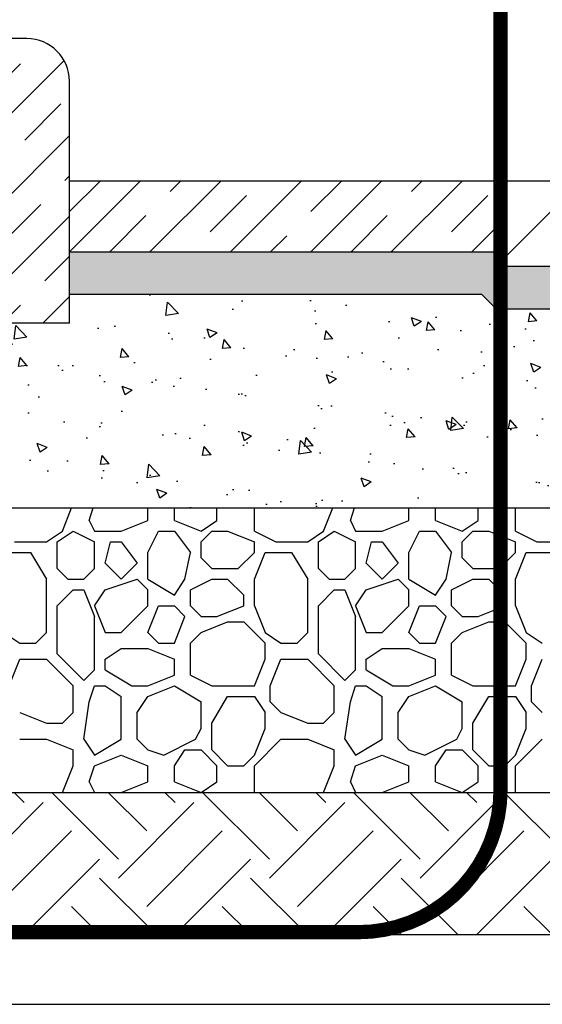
# Model space of a CAD drawing. Extents: x 499156 to 998412, y 3804642 to 7609653.
# Tile 26 of 74: x 500640 to 500658, y 3804699 to 3804734. Entities that reach past the tile are written whole.
import ezdxf

# ---------------------------------------------------------------- set-up
doc = ezdxf.new("R2010")
doc.units = 0
doc.linetypes.add('CENTER', pattern=[2, 1.25, -0.25, 0.25, -0.25])
for name, color, linetype in [('14-ab-paving-l', 135, 'CONTINUOUS'), ('15-ab-hatch', 8, 'CONTINUOUS'), ('19-ab-dim', 3, 'CONTINUOUS'), ('ab-base', 5, 'CONTINUOUS'), ('ab-hatch', 8, 'CONTINUOUS'), ('ab-outline', 2, 'CONTINUOUS')]:
    doc.layers.add(name, color=color, linetype=linetype)
doc.layers.add('18-ab-hide', color=191, linetype='CONTINUOUS', plot=False)

msp = doc.modelspace()

# ---------------------------------------------------------------- hatches: boundary and pattern name
at = {"layer": '15-ab-hatch', "ltscale": 0.05}
h = msp.add_hatch(dxfattribs=at)
h.set_pattern_fill('01石材', color=256, scale=20, style=0, pattern_type=2)
h.set_pattern_definition([(45, (500824.2429, 3802740.6423), (-1.4142136, 1.4142136), []), (45, (500825.6569, 3802740.6423), (-1.4142136, 1.4142136), [1.8, -1.2])])
edge = h.paths.add_edge_path()
edge.add_line((500633.764, 3804723.307), (500633.769, 3804733.196))
edge.add_line((500633.769, 3804733.196), (500639.764, 3804733.307))
edge.add_arc((500639.764, 3804731.807), 1.5, 360, 450, ccw=False)
edge.add_line((500641.264, 3804731.807), (500641.264, 3804723.307))
edge.add_line((500641.264, 3804723.307), (500633.764, 3804723.307))
h = msp.add_hatch(dxfattribs=at)
h.set_pattern_fill('01石材', color=256, scale=20, style=0, pattern_type=2)
h.set_pattern_definition([(45, (500641.2638, 3804725.807), (-1.41421, 1.41421), []), (45, (500642.6778, 3804725.807), (-1.4142, 1.4142), [1.8, -1.2])])
h.paths.add_polyline_path([(500656.264, 3804728.307), (500641.264, 3804728.307), (500641.264, 3804725.807), (500656.264, 3804725.807)])
h = msp.add_hatch(dxfattribs=at)
h.set_pattern_fill('03普通砖', color=256, scale=20, style=0, pattern_type=2)
h.set_pattern_definition([(45, (500656.2638, 3804725.307), (-2.1213, 2.1213), [])])
h.paths.add_polyline_path([(500663.764, 3804728.307), (500656.264, 3804728.307), (500656.264, 3804725.307), (500663.764, 3804725.307)])
h = msp.add_hatch(dxfattribs=at)
h.set_pattern_fill('02砂', color=256, scale=15, angle=45, style=0, pattern_type=2)
h.set_pattern_definition([(82.5, (25650167.9829, 193924961.8526), (-1.055259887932, 0.988445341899), [0, -1.14, 0, -1.275, 0, -1.21875]), (52.5, (25650167.9829, 193924961.8526), (-0.558103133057, 2.435234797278), [0, -0.615, 0, -1.0275, 0, -0.39375]), (12.5, (25650167.3306, 193924961.2003), (1.648521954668, 1.654524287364), [0, -0.375, 0, -1.35, 0, -1.7625]), (2.5, (25650167.3306, 193924961.2003), (1.128781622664, 2.059697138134), [0, -0.1875, 0, -0.885, 0, -1.0125])])
h.paths.add_polyline_path([(500916.264, 3804725.807), (500901.264, 3804725.807), (500901.264, 3804725.307), (500656.264, 3804725.307), (500656.264, 3804725.807), (500641.264, 3804725.807), (500641.264, 3804724.307), (500655.764, 3804724.307), (500656.264, 3804723.807), (500901.264, 3804723.807), (500901.764, 3804724.307), (500916.264, 3804724.307)])
at = {"layer": 'ab-hatch', "ltscale": 0.05}
h = msp.add_hatch(dxfattribs=at)
h.set_pattern_fill('混凝土', color=256, scale=10, style=0)
h.set_pattern_definition([(130, (500639.7638, 3804721.807), (-3.5863, -0.31376), [0.375, -4.125]), (185, (500639.7638, 3804721.807), (0.69376, 3.76096), [0.3, -3.3]), (79.549, (500639.465, 3804721.781), (-2.89255, 3.4472), [0.3187, -3.5057]), (133.816, (500639.764, 3804722.807), (-5.3362, -0.8276), [0.5625, -6.1875]), (83.364, (500639.319, 3804722.738), (-4.6733, 4.8706), [0.478, -5.2586]), (188.816, (500639.764, 3804722.807), (-4.6733, 4.8706), [0.45, -4.95]), (159, (500639.2638, 3804722.557), (-2.98454, -2.0131), [0.375, -4.125]), (214, (500639.2638, 3804722.557), (-1.2166, 3.62575), [0.3, -3.3]), (108.549, (500639.015, 3804722.3892), (-4.2011, 1.61265), [0.3187, -3.5057]), (142.5, (500639.7638, 3804721.807), (-0.0608, 1.66447), [0, -3.26, 0, -3.35, 0, -3.3125]), (172.5, (500639.7638, 3804721.807), (-1.31535, 1.97206), [0, -1.91, 0, -3.185, 0, -1.2625]), (212.5, (500640.8788, 3804721.807), (-2.66911, -0.112774), [0, -1.25, 0, -3.9, 0, -5.175]), (222.5, (500641.3788, 3804721.807), (-2.91593, 0.50052), [0, -1.625, 0, -2.59, 0, -3.675])])
h.paths.add_polyline_path([(500661.264, 3804716.807), (500628.764, 3804716.807), (500628.764, 3804725.805), (500633.764, 3804729.305), (500633.764, 3804723.307), (500641.264, 3804723.307), (500641.264, 3804724.307), (500655.764, 3804724.307), (500656.264, 3804723.807), (500661.264, 3804723.807)])

# ---------------------------------------------------------------- linework, layer by layer
at = {"layer": '14-ab-paving-l', "ltscale": 0.05}
for p, q in [((500656.264, 3804725.307, 0.345), (500656.264, 3804728.307, 0.345)), ((500641.264, 3804725.807, 0.345), (500656.264, 3804725.807, 0.345)), ((500656.264, 3804725.307, 0.345), (500901.264, 3804725.307, 0.345)), ((500623.764, 3804706.807, 0.345), (500661.264, 3804706.807, 0.345))]:
    msp.add_line(p, q, dxfattribs=at)
at = {"layer": '15-ab-hatch', "linetype": 'Continuous', "ltscale": 0.05}
for p, q in [((500641.014, 3804715.994, 0.345), (500641.339, 3804716.807, 0.345)), ((500641.951, 3804716.369, 0.345), (500642.097, 3804716.807, 0.345)), ((500644.014, 3804716.369, 0.345), (500644.014, 3804716.807, 0.345)), ((500644.951, 3804716.369, 0.345), (500644.951, 3804716.807, 0.345)), ((500646.451, 3804716.369, 0.345), (500646.451, 3804716.807, 0.345)), ((500647.764, 3804715.994, 0.345), (500647.764, 3804716.807, 0.345)), ((500650.201, 3804715.994, 0.345), (500650.526, 3804716.807, 0.345)), ((500651.139, 3804716.369, 0.345), (500651.285, 3804716.807, 0.345)), ((500653.201, 3804716.369, 0.345), (500653.201, 3804716.807, 0.345)), ((500654.139, 3804716.369, 0.345), (500654.139, 3804716.807, 0.345)), ((500655.639, 3804716.369, 0.345), (500655.639, 3804716.807, 0.345)), ((500656.951, 3804715.994, 0.345), (500656.951, 3804716.807, 0.345)), ((500641.951, 3804716.369, 0.345), (500642.139, 3804715.994, 0.345)), ((500643.076, 3804715.994, 0.345), (500644.014, 3804716.369, 0.345)), ((500644.951, 3804716.369, 0.345), (500645.889, 3804715.994, 0.345)), ((500645.889, 3804715.994, 0.345), (500646.451, 3804716.369, 0.345)), ((500651.139, 3804716.369, 0.345), (500651.326, 3804715.994, 0.345)), ((500652.264, 3804715.994, 0.345), (500653.201, 3804716.369, 0.345)), ((500654.139, 3804716.369, 0.345), (500655.076, 3804715.994, 0.345)), ((500655.076, 3804715.994, 0.345), (500655.639, 3804716.369, 0.345)), ((500640.451, 3804715.619, 0.345), (500641.014, 3804715.994, 0.345)), ((500640.451, 3804715.619, 0.345), (500641.014, 3804715.994, 0.345)), ((500640.826, 3804715.619, 0.345), (500641.389, 3804715.994, 0.345)), ((500640.826, 3804715.619, 0.345), (500641.389, 3804715.994, 0.345)), ((500641.389, 3804715.994, 0.345), (500642.139, 3804715.619, 0.345)), ((500641.389, 3804715.994, 0.345), (500642.139, 3804715.619, 0.345)), ((500642.139, 3804715.994, 0.345), (500643.076, 3804715.994, 0.345)), ((500644.014, 3804715.244, 0.345), (500644.389, 3804715.994, 0.345)), ((500644.389, 3804715.994, 0.345), (500644.951, 3804715.994, 0.345)), ((500644.951, 3804715.994, 0.345), (500645.514, 3804715.244, 0.345)), ((500644.951, 3804715.994, 0.345), (500645.514, 3804715.244, 0.345)), ((500645.889, 3804715.619, 0.345), (500646.264, 3804715.994, 0.345)), ((500645.889, 3804715.619, 0.345), (500646.264, 3804715.994, 0.345)), ((500646.264, 3804715.994, 0.345), (500646.826, 3804715.994, 0.345)), ((500646.826, 3804715.994, 0.345), (500647.764, 3804715.619, 0.345)), ((500646.826, 3804715.994, 0.345), (500647.764, 3804715.619, 0.345)), ((500647.764, 3804715.994, 0.345), (500648.514, 3804715.619, 0.345)), ((500647.764, 3804715.994, 0.345), (500648.514, 3804715.619, 0.345)), ((500649.639, 3804715.619, 0.345), (500650.201, 3804715.994, 0.345)), ((500649.639, 3804715.619, 0.345), (500650.201, 3804715.994, 0.345)), ((500650.014, 3804715.619, 0.345), (500650.576, 3804715.994, 0.345)), ((500650.014, 3804715.619, 0.345), (500650.576, 3804715.994, 0.345)), ((500650.576, 3804715.994, 0.345), (500651.326, 3804715.619, 0.345)), ((500650.576, 3804715.994, 0.345), (500651.326, 3804715.619, 0.345)), ((500651.326, 3804715.994, 0.345), (500652.264, 3804715.994, 0.345)), ((500653.201, 3804715.244, 0.345), (500653.576, 3804715.994, 0.345)), ((500653.576, 3804715.994, 0.345), (500654.139, 3804715.994, 0.345)), ((500654.139, 3804715.994, 0.345), (500654.701, 3804715.244, 0.345)), ((500654.139, 3804715.994, 0.345), (500654.701, 3804715.244, 0.345)), ((500655.076, 3804715.619, 0.345), (500655.451, 3804715.994, 0.345)), ((500655.076, 3804715.619, 0.345), (500655.451, 3804715.994, 0.345)), ((500655.451, 3804715.994, 0.345), (500656.014, 3804715.994, 0.345)), ((500656.014, 3804715.994, 0.345), (500656.951, 3804715.619, 0.345)), ((500656.014, 3804715.994, 0.345), (500656.951, 3804715.619, 0.345)), ((500656.951, 3804715.994, 0.345), (500657.701, 3804715.619, 0.345)), ((500656.951, 3804715.994, 0.345), (500657.701, 3804715.619, 0.345)), ((500639.326, 3804715.619, 0.345), (500640.451, 3804715.619, 0.345)), ((500640.826, 3804714.682, 0.345), (500640.826, 3804715.619, 0.345)), ((500642.139, 3804714.682, 0.345), (500642.139, 3804715.619, 0.345)), ((500642.514, 3804714.869, 0.345), (500642.701, 3804715.619, 0.345)), ((500642.701, 3804715.619, 0.345), (500643.076, 3804715.619, 0.345)), ((500643.076, 3804715.619, 0.345), (500643.639, 3804714.869, 0.345)), ((500643.076, 3804715.619, 0.345), (500643.639, 3804714.869, 0.345)), ((500645.889, 3804715.057, 0.345), (500645.889, 3804715.619, 0.345)), ((500647.764, 3804715.244, 0.345), (500647.764, 3804715.619, 0.345)), ((500648.514, 3804715.619, 0.345), (500649.639, 3804715.619, 0.345)), ((500650.014, 3804714.682, 0.345), (500650.014, 3804715.619, 0.345)), ((500651.326, 3804714.682, 0.345), (500651.326, 3804715.619, 0.345)), ((500651.701, 3804714.869, 0.345), (500651.889, 3804715.619, 0.345)), ((500651.889, 3804715.619, 0.345), (500652.264, 3804715.619, 0.345)), ((500652.264, 3804715.619, 0.345), (500652.826, 3804714.869, 0.345)), ((500652.264, 3804715.619, 0.345), (500652.826, 3804714.869, 0.345)), ((500655.076, 3804715.057, 0.345), (500655.076, 3804715.619, 0.345)), ((500656.951, 3804715.244, 0.345), (500656.951, 3804715.619, 0.345)), ((500657.701, 3804715.619, 0.345), (500658.826, 3804715.619, 0.345)), ((500638.951, 3804715.244, 0.345), (500639.889, 3804715.244, 0.345)), ((500639.889, 3804715.244, 0.345), (500640.451, 3804714.307, 0.345)), ((500644.014, 3804714.307, 0.345), (500644.014, 3804715.244, 0.345)), ((500645.326, 3804714.307, 0.345), (500645.514, 3804715.244, 0.345)), ((500645.326, 3804714.307, 0.345), (500645.514, 3804715.244, 0.345)), ((500645.889, 3804715.057, 0.345), (500646.264, 3804714.682, 0.345)), ((500645.889, 3804715.057, 0.345), (500646.264, 3804714.682, 0.345)), ((500647.201, 3804714.682, 0.345), (500647.764, 3804715.244, 0.345)), ((500647.201, 3804714.682, 0.345), (500647.764, 3804715.244, 0.345)), ((500647.764, 3804714.307, 0.345), (500648.139, 3804715.244, 0.345)), ((500647.764, 3804714.307, 0.345), (500648.139, 3804715.244, 0.345)), ((500648.139, 3804715.244, 0.345), (500649.076, 3804715.244, 0.345)), ((500649.076, 3804715.244, 0.345), (500649.639, 3804714.307, 0.345)), ((500653.201, 3804714.307, 0.345), (500653.201, 3804715.244, 0.345)), ((500654.514, 3804714.307, 0.345), (500654.701, 3804715.244, 0.345)), ((500654.514, 3804714.307, 0.345), (500654.701, 3804715.244, 0.345)), ((500655.076, 3804715.057, 0.345), (500655.451, 3804714.682, 0.345)), ((500655.076, 3804715.057, 0.345), (500655.451, 3804714.682, 0.345)), ((500656.389, 3804714.682, 0.345), (500656.951, 3804715.244, 0.345)), ((500656.389, 3804714.682, 0.345), (500656.951, 3804715.244, 0.345)), ((500656.951, 3804714.307, 0.345), (500657.326, 3804715.244, 0.345)), ((500656.951, 3804714.307, 0.345), (500657.326, 3804715.244, 0.345)), ((500657.326, 3804715.244, 0.345), (500658.264, 3804715.244, 0.345)), ((500640.826, 3804714.682, 0.345), (500641.201, 3804714.307, 0.345)), ((500640.826, 3804714.682, 0.345), (500641.201, 3804714.307, 0.345)), ((500641.764, 3804714.307, 0.345), (500642.139, 3804714.682, 0.345)), ((500641.764, 3804714.307, 0.345), (500642.139, 3804714.682, 0.345)), ((500642.514, 3804714.869, 0.345), (500643.076, 3804714.307, 0.345)), ((500642.514, 3804714.869, 0.345), (500643.076, 3804714.307, 0.345)), ((500643.076, 3804714.307, 0.345), (500643.639, 3804714.869, 0.345)), ((500643.076, 3804714.307, 0.345), (500643.639, 3804714.869, 0.345)), ((500646.264, 3804714.682, 0.345), (500647.201, 3804714.682, 0.345)), ((500650.014, 3804714.682, 0.345), (500650.389, 3804714.307, 0.345)), ((500650.014, 3804714.682, 0.345), (500650.389, 3804714.307, 0.345)), ((500650.951, 3804714.307, 0.345), (500651.326, 3804714.682, 0.345)), ((500650.951, 3804714.307, 0.345), (500651.326, 3804714.682, 0.345)), ((500651.701, 3804714.869, 0.345), (500652.264, 3804714.307, 0.345)), ((500651.701, 3804714.869, 0.345), (500652.264, 3804714.307, 0.345)), ((500652.264, 3804714.307, 0.345), (500652.826, 3804714.869, 0.345)), ((500652.264, 3804714.307, 0.345), (500652.826, 3804714.869, 0.345)), ((500655.451, 3804714.682, 0.345), (500656.389, 3804714.682, 0.345)), ((500640.451, 3804712.432, 0.345), (500640.451, 3804714.307, 0.345)), ((500641.201, 3804714.307, 0.345), (500641.764, 3804714.307, 0.345)), ((500642.514, 3804713.932, 0.345), (500643.639, 3804714.307, 0.345)), ((500642.514, 3804713.932, 0.345), (500643.639, 3804714.307, 0.345)), ((500643.639, 3804714.307, 0.345), (500644.014, 3804713.932, 0.345)), ((500643.639, 3804714.307, 0.345), (500644.014, 3804713.932, 0.345)), ((500644.014, 3804714.307, 0.345), (500644.951, 3804713.744, 0.345)), ((500644.951, 3804713.744, 0.345), (500645.326, 3804714.307, 0.345)), ((500644.951, 3804713.744, 0.345), (500645.326, 3804714.307, 0.345)), ((500645.514, 3804713.932, 0.345), (500646.264, 3804714.307, 0.345)), ((500645.514, 3804713.932, 0.345), (500646.264, 3804714.307, 0.345)), ((500646.264, 3804714.307, 0.345), (500646.826, 3804714.307, 0.345)), ((500646.826, 3804714.307, 0.345), (500647.389, 3804713.744, 0.345)), ((500646.826, 3804714.307, 0.345), (500647.389, 3804713.744, 0.345)), ((500647.764, 3804713.369, 0.345), (500647.764, 3804714.307, 0.345)), ((500649.639, 3804712.432, 0.345), (500649.639, 3804714.307, 0.345)), ((500650.389, 3804714.307, 0.345), (500650.951, 3804714.307, 0.345)), ((500651.701, 3804713.932, 0.345), (500652.826, 3804714.307, 0.345)), ((500651.701, 3804713.932, 0.345), (500652.826, 3804714.307, 0.345)), ((500652.826, 3804714.307, 0.345), (500653.201, 3804713.932, 0.345)), ((500652.826, 3804714.307, 0.345), (500653.201, 3804713.932, 0.345)), ((500653.201, 3804714.307, 0.345), (500654.139, 3804713.744, 0.345)), ((500654.139, 3804713.744, 0.345), (500654.514, 3804714.307, 0.345)), ((500654.139, 3804713.744, 0.345), (500654.514, 3804714.307, 0.345)), ((500654.701, 3804713.932, 0.345), (500655.451, 3804714.307, 0.345)), ((500654.701, 3804713.932, 0.345), (500655.451, 3804714.307, 0.345)), ((500655.451, 3804714.307, 0.345), (500656.014, 3804714.307, 0.345)), ((500656.014, 3804714.307, 0.345), (500656.576, 3804713.744, 0.345)), ((500656.014, 3804714.307, 0.345), (500656.576, 3804713.744, 0.345)), ((500656.951, 3804713.369, 0.345), (500656.951, 3804714.307, 0.345)), ((500640.826, 3804713.369, 0.345), (500641.389, 3804713.932, 0.345)), ((500640.826, 3804713.369, 0.345), (500641.389, 3804713.932, 0.345)), ((500641.389, 3804713.932, 0.345), (500641.764, 3804713.932, 0.345)), ((500641.764, 3804713.932, 0.345), (500642.139, 3804712.994, 0.345)), ((500641.764, 3804713.932, 0.345), (500642.139, 3804712.994, 0.345)), ((500642.139, 3804713.369, 0.345), (500642.514, 3804713.932, 0.345)), ((500642.139, 3804713.369, 0.345), (500642.514, 3804713.932, 0.345)), ((500644.014, 3804713.369, 0.345), (500644.014, 3804713.932, 0.345)), ((500645.514, 3804713.369, 0.345), (500645.514, 3804713.932, 0.345)), ((500650.014, 3804713.369, 0.345), (500650.576, 3804713.932, 0.345)), ((500650.014, 3804713.369, 0.345), (500650.576, 3804713.932, 0.345)), ((500650.576, 3804713.932, 0.345), (500650.951, 3804713.932, 0.345)), ((500650.951, 3804713.932, 0.345), (500651.326, 3804712.994, 0.345)), ((500650.951, 3804713.932, 0.345), (500651.326, 3804712.994, 0.345)), ((500651.326, 3804713.369, 0.345), (500651.701, 3804713.932, 0.345)), ((500651.326, 3804713.369, 0.345), (500651.701, 3804713.932, 0.345)), ((500653.201, 3804713.369, 0.345), (500653.201, 3804713.932, 0.345)), ((500654.701, 3804713.369, 0.345), (500654.701, 3804713.932, 0.345)), ((500647.389, 3804713.369, 0.345), (500647.389, 3804713.744, 0.345)), ((500656.576, 3804713.369, 0.345), (500656.576, 3804713.744, 0.345)), ((500640.826, 3804711.682, 0.345), (500640.826, 3804713.369, 0.345)), ((500642.139, 3804713.369, 0.345), (500642.514, 3804712.432, 0.345)), ((500642.139, 3804713.369, 0.345), (500642.514, 3804712.432, 0.345)), ((500643.076, 3804712.432, 0.345), (500644.014, 3804713.369, 0.345)), ((500643.076, 3804712.432, 0.345), (500644.014, 3804713.369, 0.345)), ((500644.014, 3804712.432, 0.345), (500644.389, 3804713.369, 0.345)), ((500644.014, 3804712.432, 0.345), (500644.389, 3804713.369, 0.345)), ((500644.389, 3804713.369, 0.345), (500644.951, 3804713.369, 0.345)), ((500644.951, 3804713.369, 0.345), (500645.326, 3804712.994, 0.345)), ((500644.951, 3804713.369, 0.345), (500645.326, 3804712.994, 0.345)), ((500645.514, 3804713.369, 0.345), (500645.889, 3804712.994, 0.345)), ((500645.514, 3804713.369, 0.345), (500645.889, 3804712.994, 0.345)), ((500646.451, 3804712.994, 0.345), (500647.389, 3804713.369, 0.345)), ((500646.451, 3804712.994, 0.345), (500647.389, 3804713.369, 0.345)), ((500647.764, 3804713.369, 0.345), (500648.139, 3804712.432, 0.345)), ((500647.764, 3804713.369, 0.345), (500648.139, 3804712.432, 0.345)), ((500650.014, 3804711.682, 0.345), (500650.014, 3804713.369, 0.345)), ((500651.326, 3804713.369, 0.345), (500651.701, 3804712.432, 0.345)), ((500651.326, 3804713.369, 0.345), (500651.701, 3804712.432, 0.345)), ((500652.264, 3804712.432, 0.345), (500653.201, 3804713.369, 0.345)), ((500652.264, 3804712.432, 0.345), (500653.201, 3804713.369, 0.345)), ((500653.201, 3804712.432, 0.345), (500653.576, 3804713.369, 0.345)), ((500653.201, 3804712.432, 0.345), (500653.576, 3804713.369, 0.345)), ((500653.576, 3804713.369, 0.345), (500654.139, 3804713.369, 0.345)), ((500654.139, 3804713.369, 0.345), (500654.514, 3804712.994, 0.345)), ((500654.139, 3804713.369, 0.345), (500654.514, 3804712.994, 0.345)), ((500654.701, 3804713.369, 0.345), (500655.076, 3804712.994, 0.345)), ((500654.701, 3804713.369, 0.345), (500655.076, 3804712.994, 0.345)), ((500655.639, 3804712.994, 0.345), (500656.576, 3804713.369, 0.345)), ((500655.639, 3804712.994, 0.345), (500656.576, 3804713.369, 0.345)), ((500656.951, 3804713.369, 0.345), (500657.326, 3804712.432, 0.345)), ((500656.951, 3804713.369, 0.345), (500657.326, 3804712.432, 0.345)), ((500642.139, 3804711.119, 0.345), (500642.139, 3804712.994, 0.345)), ((500644.951, 3804712.057, 0.345), (500645.326, 3804712.994, 0.345)), ((500644.951, 3804712.057, 0.345), (500645.326, 3804712.994, 0.345)), ((500645.889, 3804712.994, 0.345), (500646.451, 3804712.994, 0.345)), ((500651.326, 3804711.119, 0.345), (500651.326, 3804712.994, 0.345)), ((500654.139, 3804712.057, 0.345), (500654.514, 3804712.994, 0.345)), ((500654.139, 3804712.057, 0.345), (500654.514, 3804712.994, 0.345)), ((500655.076, 3804712.994, 0.345), (500655.639, 3804712.994, 0.345)), ((500645.889, 3804712.432, 0.345), (500646.826, 3804712.807, 0.345)), ((500645.889, 3804712.432, 0.345), (500646.826, 3804712.807, 0.345)), ((500646.826, 3804712.807, 0.345), (500647.389, 3804712.807, 0.345)), ((500647.389, 3804712.807, 0.345), (500648.139, 3804712.057, 0.345)), ((500647.389, 3804712.807, 0.345), (500648.139, 3804712.057, 0.345)), ((500655.076, 3804712.432, 0.345), (500656.014, 3804712.807, 0.345)), ((500655.076, 3804712.432, 0.345), (500656.014, 3804712.807, 0.345)), ((500656.014, 3804712.807, 0.345), (500656.576, 3804712.807, 0.345)), ((500656.576, 3804712.807, 0.345), (500657.326, 3804712.057, 0.345)), ((500656.576, 3804712.807, 0.345), (500657.326, 3804712.057, 0.345)), ((500638.951, 3804712.432, 0.345), (500639.514, 3804712.057, 0.345)), ((500640.076, 3804712.057, 0.345), (500640.451, 3804712.432, 0.345)), ((500640.076, 3804712.057, 0.345), (500640.451, 3804712.432, 0.345)), ((500642.514, 3804712.432, 0.345), (500643.076, 3804712.432, 0.345)), ((500644.014, 3804712.432, 0.345), (500644.389, 3804712.057, 0.345)), ((500644.014, 3804712.432, 0.345), (500644.389, 3804712.057, 0.345)), ((500645.514, 3804712.057, 0.345), (500645.889, 3804712.432, 0.345)), ((500645.514, 3804712.057, 0.345), (500645.889, 3804712.432, 0.345)), ((500648.139, 3804712.432, 0.345), (500648.701, 3804712.057, 0.345)), ((500649.264, 3804712.057, 0.345), (500649.639, 3804712.432, 0.345)), ((500649.264, 3804712.057, 0.345), (500649.639, 3804712.432, 0.345)), ((500651.701, 3804712.432, 0.345), (500652.264, 3804712.432, 0.345)), ((500653.201, 3804712.432, 0.345), (500653.576, 3804712.057, 0.345)), ((500653.201, 3804712.432, 0.345), (500653.576, 3804712.057, 0.345)), ((500654.701, 3804712.057, 0.345), (500655.076, 3804712.432, 0.345)), ((500654.701, 3804712.057, 0.345), (500655.076, 3804712.432, 0.345)), ((500657.326, 3804712.432, 0.345), (500657.889, 3804712.057, 0.345)), ((500639.514, 3804712.057, 0.345), (500640.076, 3804712.057, 0.345)), ((500642.514, 3804711.494, 0.345), (500643.076, 3804711.869, 0.345)), ((500643.076, 3804711.869, 0.345), (500644.014, 3804711.869, 0.345)), ((500644.014, 3804711.869, 0.345), (500644.951, 3804711.494, 0.345)), ((500644.014, 3804711.869, 0.345), (500644.951, 3804711.494, 0.345)), ((500644.389, 3804712.057, 0.345), (500644.951, 3804712.057, 0.345)), ((500645.514, 3804710.932, 0.345), (500645.514, 3804712.057, 0.345)), ((500648.139, 3804711.494, 0.345), (500648.139, 3804712.057, 0.345)), ((500648.701, 3804712.057, 0.345), (500649.264, 3804712.057, 0.345)), ((500651.701, 3804711.494, 0.345), (500652.264, 3804711.869, 0.345)), ((500652.264, 3804711.869, 0.345), (500653.201, 3804711.869, 0.345)), ((500653.201, 3804711.869, 0.345), (500654.139, 3804711.494, 0.345)), ((500653.201, 3804711.869, 0.345), (500654.139, 3804711.494, 0.345)), ((500653.576, 3804712.057, 0.345), (500654.139, 3804712.057, 0.345)), ((500654.701, 3804710.932, 0.345), (500654.701, 3804712.057, 0.345)), ((500657.326, 3804711.494, 0.345), (500657.326, 3804712.057, 0.345)), ((500640.826, 3804711.682, 0.345), (500641.764, 3804710.744, 0.345)), ((500640.826, 3804711.682, 0.345), (500641.764, 3804710.744, 0.345)), ((500650.014, 3804711.682, 0.345), (500650.951, 3804710.744, 0.345)), ((500650.014, 3804711.682, 0.345), (500650.951, 3804710.744, 0.345)), ((500639.139, 3804710.557, 0.345), (500639.514, 3804711.494, 0.345)), ((500639.514, 3804711.494, 0.345), (500640.451, 3804711.494, 0.345)), ((500640.451, 3804711.494, 0.345), (500641.389, 3804710.557, 0.345)), ((500640.451, 3804711.494, 0.345), (500641.389, 3804710.557, 0.345)), ((500642.514, 3804711.119, 0.345), (500642.514, 3804711.494, 0.345)), ((500644.951, 3804710.932, 0.345), (500644.951, 3804711.494, 0.345)), ((500647.764, 3804710.557, 0.345), (500648.139, 3804711.494, 0.345)), ((500647.764, 3804710.557, 0.345), (500648.139, 3804711.494, 0.345)), ((500648.326, 3804710.557, 0.345), (500648.701, 3804711.494, 0.345)), ((500648.326, 3804710.557, 0.345), (500648.701, 3804711.494, 0.345)), ((500648.701, 3804711.494, 0.345), (500649.639, 3804711.494, 0.345)), ((500649.639, 3804711.494, 0.345), (500650.576, 3804710.557, 0.345)), ((500649.639, 3804711.494, 0.345), (500650.576, 3804710.557, 0.345)), ((500651.701, 3804711.119, 0.345), (500651.701, 3804711.494, 0.345)), ((500654.139, 3804710.932, 0.345), (500654.139, 3804711.494, 0.345)), ((500656.951, 3804710.557, 0.345), (500657.326, 3804711.494, 0.345)), ((500656.951, 3804710.557, 0.345), (500657.326, 3804711.494, 0.345)), ((500657.514, 3804710.557, 0.345), (500657.889, 3804711.494, 0.345)), ((500657.514, 3804710.557, 0.345), (500657.889, 3804711.494, 0.345)), ((500641.764, 3804710.744, 0.345), (500642.139, 3804711.119, 0.345)), ((500641.764, 3804710.744, 0.345), (500642.139, 3804711.119, 0.345)), ((500642.514, 3804711.119, 0.345), (500643.451, 3804710.557, 0.345)), ((500644.014, 3804710.557, 0.345), (500644.951, 3804710.932, 0.345)), ((500644.014, 3804710.557, 0.345), (500644.951, 3804710.932, 0.345)), ((500645.514, 3804710.932, 0.345), (500646.264, 3804710.557, 0.345)), ((500645.514, 3804710.932, 0.345), (500646.264, 3804710.557, 0.345)), ((500650.951, 3804710.744, 0.345), (500651.326, 3804711.119, 0.345)), ((500650.951, 3804710.744, 0.345), (500651.326, 3804711.119, 0.345)), ((500651.701, 3804711.119, 0.345), (500652.639, 3804710.557, 0.345)), ((500653.201, 3804710.557, 0.345), (500654.139, 3804710.932, 0.345)), ((500653.201, 3804710.557, 0.345), (500654.139, 3804710.932, 0.345)), ((500654.701, 3804710.932, 0.345), (500655.451, 3804710.557, 0.345)), ((500654.701, 3804710.932, 0.345), (500655.451, 3804710.557, 0.345)), ((500641.389, 3804709.619, 0.345), (500641.389, 3804710.557, 0.345)), ((500641.951, 3804709.994, 0.345), (500642.139, 3804710.557, 0.345)), ((500642.139, 3804710.557, 0.345), (500642.514, 3804710.557, 0.345)), ((500642.514, 3804710.557, 0.345), (500643.076, 3804710.182, 0.345)), ((500643.451, 3804710.557, 0.345), (500644.014, 3804710.557, 0.345)), ((500644.014, 3804710.182, 0.345), (500644.951, 3804710.557, 0.345)), ((500644.014, 3804710.182, 0.345), (500644.951, 3804710.557, 0.345)), ((500644.951, 3804710.557, 0.345), (500645.889, 3804709.994, 0.345)), ((500646.264, 3804710.557, 0.345), (500647.764, 3804710.557, 0.345)), ((500648.326, 3804709.994, 0.345), (500648.326, 3804710.557, 0.345)), ((500650.576, 3804709.619, 0.345), (500650.576, 3804710.557, 0.345)), ((500651.139, 3804709.994, 0.345), (500651.326, 3804710.557, 0.345)), ((500651.326, 3804710.557, 0.345), (500651.701, 3804710.557, 0.345)), ((500651.701, 3804710.557, 0.345), (500652.264, 3804710.182, 0.345)), ((500652.639, 3804710.557, 0.345), (500653.201, 3804710.557, 0.345)), ((500653.201, 3804710.182, 0.345), (500654.139, 3804710.557, 0.345)), ((500653.201, 3804710.182, 0.345), (500654.139, 3804710.557, 0.345)), ((500654.139, 3804710.557, 0.345), (500655.076, 3804709.994, 0.345)), ((500655.451, 3804710.557, 0.345), (500656.951, 3804710.557, 0.345)), ((500657.514, 3804709.994, 0.345), (500657.514, 3804710.557, 0.345)), ((500643.076, 3804708.682, 0.345), (500643.076, 3804710.182, 0.345)), ((500643.639, 3804709.619, 0.345), (500644.014, 3804710.182, 0.345)), ((500643.639, 3804709.619, 0.345), (500644.014, 3804710.182, 0.345)), ((500646.264, 3804709.244, 0.345), (500646.826, 3804710.182, 0.345)), ((500646.826, 3804710.182, 0.345), (500647.764, 3804710.182, 0.345)), ((500647.764, 3804710.182, 0.345), (500648.139, 3804709.619, 0.345)), ((500647.764, 3804710.182, 0.345), (500648.139, 3804709.619, 0.345)), ((500652.264, 3804708.682, 0.345), (500652.264, 3804710.182, 0.345)), ((500652.826, 3804709.619, 0.345), (500653.201, 3804710.182, 0.345)), ((500652.826, 3804709.619, 0.345), (500653.201, 3804710.182, 0.345)), ((500655.451, 3804709.244, 0.345), (500656.014, 3804710.182, 0.345)), ((500656.014, 3804710.182, 0.345), (500656.951, 3804710.182, 0.345)), ((500656.951, 3804710.182, 0.345), (500657.326, 3804709.619, 0.345)), ((500656.951, 3804710.182, 0.345), (500657.326, 3804709.619, 0.345)), ((500641.764, 3804708.682, 0.345), (500641.951, 3804709.994, 0.345)), ((500645.889, 3804709.057, 0.345), (500645.889, 3804709.994, 0.345)), ((500648.326, 3804709.994, 0.345), (500648.701, 3804709.619, 0.345)), ((500648.326, 3804709.994, 0.345), (500648.701, 3804709.619, 0.345)), ((500650.951, 3804708.682, 0.345), (500651.139, 3804709.994, 0.345)), ((500655.076, 3804709.057, 0.345), (500655.076, 3804709.994, 0.345)), ((500657.514, 3804709.994, 0.345), (500657.889, 3804709.619, 0.345)), ((500657.514, 3804709.994, 0.345), (500657.889, 3804709.619, 0.345)), ((500639.514, 3804709.619, 0.345), (500640.451, 3804709.244, 0.345)), ((500639.514, 3804709.619, 0.345), (500640.451, 3804709.244, 0.345)), ((500641.014, 3804709.244, 0.345), (500641.389, 3804709.619, 0.345)), ((500641.014, 3804709.244, 0.345), (500641.389, 3804709.619, 0.345)), ((500643.639, 3804708.682, 0.345), (500643.639, 3804709.619, 0.345)), ((500648.139, 3804709.057, 0.345), (500648.139, 3804709.619, 0.345)), ((500648.701, 3804709.619, 0.345), (500649.639, 3804709.244, 0.345)), ((500648.701, 3804709.619, 0.345), (500649.639, 3804709.244, 0.345)), ((500650.201, 3804709.244, 0.345), (500650.576, 3804709.619, 0.345)), ((500650.201, 3804709.244, 0.345), (500650.576, 3804709.619, 0.345)), ((500652.826, 3804708.682, 0.345), (500652.826, 3804709.619, 0.345)), ((500657.326, 3804709.057, 0.345), (500657.326, 3804709.619, 0.345)), ((500640.451, 3804709.244, 0.345), (500641.014, 3804709.244, 0.345)), ((500646.264, 3804708.307, 0.345), (500646.264, 3804709.244, 0.345)), ((500649.639, 3804709.244, 0.345), (500650.201, 3804709.244, 0.345)), ((500655.451, 3804708.307, 0.345), (500655.451, 3804709.244, 0.345)), ((500645.701, 3804708.682, 0.345), (500645.889, 3804709.057, 0.345)), ((500647.764, 3804708.119, 0.345), (500648.139, 3804709.057, 0.345)), ((500647.764, 3804708.119, 0.345), (500648.139, 3804709.057, 0.345)), ((500654.889, 3804708.682, 0.345), (500655.076, 3804709.057, 0.345)), ((500656.951, 3804708.119, 0.345), (500657.326, 3804709.057, 0.345)), ((500656.951, 3804708.119, 0.345), (500657.326, 3804709.057, 0.345)), ((500639.514, 3804708.682, 0.345), (500640.451, 3804708.682, 0.345)), ((500640.451, 3804708.682, 0.345), (500641.389, 3804708.307, 0.345)), ((500640.451, 3804708.682, 0.345), (500641.389, 3804708.307, 0.345)), ((500641.764, 3804708.682, 0.345), (500642.139, 3804708.119, 0.345)), ((500641.764, 3804708.682, 0.345), (500642.139, 3804708.119, 0.345)), ((500642.139, 3804708.119, 0.345), (500643.076, 3804708.682, 0.345)), ((500643.639, 3804708.682, 0.345), (500644.014, 3804708.307, 0.345)), ((500643.639, 3804708.682, 0.345), (500644.014, 3804708.307, 0.345)), ((500643.639, 3804708.682, 0.345), (500643.639, 3804708.682, 0.345)), ((500644.576, 3804708.119, 0.345), (500645.701, 3804708.682, 0.345)), ((500644.576, 3804708.119, 0.345), (500645.701, 3804708.682, 0.345)), ((500647.764, 3804707.744, 0.345), (500648.701, 3804708.682, 0.345)), ((500647.764, 3804707.744, 0.345), (500648.701, 3804708.682, 0.345)), ((500648.701, 3804708.682, 0.345), (500649.639, 3804708.682, 0.345)), ((500649.639, 3804708.682, 0.345), (500650.576, 3804708.307, 0.345)), ((500649.639, 3804708.682, 0.345), (500650.576, 3804708.307, 0.345)), ((500650.951, 3804708.682, 0.345), (500651.326, 3804708.119, 0.345)), ((500650.951, 3804708.682, 0.345), (500651.326, 3804708.119, 0.345)), ((500651.326, 3804708.119, 0.345), (500652.264, 3804708.682, 0.345)), ((500652.826, 3804708.682, 0.345), (500653.201, 3804708.307, 0.345)), ((500652.826, 3804708.682, 0.345), (500653.201, 3804708.307, 0.345)), ((500652.826, 3804708.682, 0.345), (500652.826, 3804708.682, 0.345)), ((500653.764, 3804708.119, 0.345), (500654.889, 3804708.682, 0.345)), ((500653.764, 3804708.119, 0.345), (500654.889, 3804708.682, 0.345)), ((500656.951, 3804707.744, 0.345), (500657.889, 3804708.682, 0.345)), ((500656.951, 3804707.744, 0.345), (500657.889, 3804708.682, 0.345)), ((500641.389, 3804707.744, 0.345), (500641.389, 3804708.307, 0.345)), ((500642.139, 3804707.744, 0.345), (500643.076, 3804708.119, 0.345)), ((500642.139, 3804707.744, 0.345), (500643.076, 3804708.119, 0.345)), ((500643.076, 3804708.119, 0.345), (500644.014, 3804707.744, 0.345)), ((500643.076, 3804708.119, 0.345), (500644.014, 3804707.744, 0.345)), ((500644.014, 3804708.307, 0.345), (500644.576, 3804708.119, 0.345)), ((500644.014, 3804708.307, 0.345), (500644.576, 3804708.119, 0.345)), ((500644.951, 3804707.744, 0.345), (500645.326, 3804708.307, 0.345)), ((500644.951, 3804707.744, 0.345), (500645.326, 3804708.307, 0.345)), ((500645.326, 3804708.307, 0.345), (500645.889, 3804708.307, 0.345)), ((500645.889, 3804708.307, 0.345), (500646.451, 3804707.744, 0.345)), ((500645.889, 3804708.307, 0.345), (500646.451, 3804707.744, 0.345)), ((500646.264, 3804708.307, 0.345), (500646.826, 3804707.744, 0.345)), ((500646.264, 3804708.307, 0.345), (500646.826, 3804707.744, 0.345)), ((500647.389, 3804707.744, 0.345), (500647.764, 3804708.119, 0.345)), ((500647.389, 3804707.744, 0.345), (500647.764, 3804708.119, 0.345)), ((500650.576, 3804707.744, 0.345), (500650.576, 3804708.307, 0.345)), ((500651.326, 3804707.744, 0.345), (500652.264, 3804708.119, 0.345)), ((500651.326, 3804707.744, 0.345), (500652.264, 3804708.119, 0.345)), ((500652.264, 3804708.119, 0.345), (500653.201, 3804707.744, 0.345)), ((500652.264, 3804708.119, 0.345), (500653.201, 3804707.744, 0.345)), ((500653.201, 3804708.307, 0.345), (500653.764, 3804708.119, 0.345)), ((500653.201, 3804708.307, 0.345), (500653.764, 3804708.119, 0.345)), ((500654.139, 3804707.744, 0.345), (500654.514, 3804708.307, 0.345)), ((500654.139, 3804707.744, 0.345), (500654.514, 3804708.307, 0.345)), ((500654.514, 3804708.307, 0.345), (500655.076, 3804708.307, 0.345)), ((500655.076, 3804708.307, 0.345), (500655.639, 3804707.744, 0.345)), ((500655.076, 3804708.307, 0.345), (500655.639, 3804707.744, 0.345)), ((500655.451, 3804708.307, 0.345), (500656.014, 3804707.744, 0.345)), ((500655.451, 3804708.307, 0.345), (500656.014, 3804707.744, 0.345)), ((500656.576, 3804707.744, 0.345), (500656.951, 3804708.119, 0.345)), ((500656.576, 3804707.744, 0.345), (500656.951, 3804708.119, 0.345)), ((500641.014, 3804706.807, 0.345), (500641.389, 3804707.744, 0.345)), ((500641.014, 3804706.807, 0.345), (500641.389, 3804707.744, 0.345)), ((500641.951, 3804707.182, 0.345), (500642.139, 3804707.744, 0.345)), ((500642.139, 3804707.744, 0.345), (500642.139, 3804707.744, 0.345)), ((500642.139, 3804707.744, 0.345), (500642.139, 3804707.744, 0.345)), ((500644.014, 3804707.182, 0.345), (500644.014, 3804707.744, 0.345)), ((500644.951, 3804707.182, 0.345), (500644.951, 3804707.744, 0.345)), ((500646.451, 3804707.182, 0.345), (500646.451, 3804707.744, 0.345)), ((500646.826, 3804707.744, 0.345), (500647.389, 3804707.744, 0.345)), ((500647.764, 3804706.807, 0.345), (500647.764, 3804707.744, 0.345)), ((500650.201, 3804706.807, 0.345), (500650.576, 3804707.744, 0.345)), ((500650.201, 3804706.807, 0.345), (500650.576, 3804707.744, 0.345)), ((500651.139, 3804707.182, 0.345), (500651.326, 3804707.744, 0.345)), ((500651.326, 3804707.744, 0.345), (500651.326, 3804707.744, 0.345)), ((500651.326, 3804707.744, 0.345), (500651.326, 3804707.744, 0.345)), ((500653.201, 3804707.182, 0.345), (500653.201, 3804707.744, 0.345)), ((500654.139, 3804707.182, 0.345), (500654.139, 3804707.744, 0.345)), ((500655.639, 3804707.182, 0.345), (500655.639, 3804707.744, 0.345)), ((500656.014, 3804707.744, 0.345), (500656.576, 3804707.744, 0.345)), ((500656.951, 3804706.807, 0.345), (500656.951, 3804707.744, 0.345)), ((500641.951, 3804707.182, 0.345), (500642.139, 3804706.807, 0.345)), ((500643.076, 3804706.807, 0.345), (500644.014, 3804707.182, 0.345)), ((500643.076, 3804706.807, 0.345), (500644.014, 3804707.182, 0.345)), ((500644.951, 3804707.182, 0.345), (500645.889, 3804706.807, 0.345)), ((500644.951, 3804707.182, 0.345), (500645.889, 3804706.807, 0.345)), ((500645.889, 3804706.807, 0.345), (500646.451, 3804707.182, 0.345)), ((500651.139, 3804707.182, 0.345), (500651.326, 3804706.807, 0.345)), ((500652.264, 3804706.807, 0.345), (500653.201, 3804707.182, 0.345)), ((500652.264, 3804706.807, 0.345), (500653.201, 3804707.182, 0.345)), ((500654.139, 3804707.182, 0.345), (500655.076, 3804706.807, 0.345)), ((500654.139, 3804707.182, 0.345), (500655.076, 3804706.807, 0.345)), ((500655.076, 3804706.807, 0.345), (500655.639, 3804707.182, 0.345)), ((500639.674, 3804706.447, 0.345), (500639.314, 3804706.807, 0.345)), ((500642.988, 3804704.459, 0.345), (500640.64, 3804706.807, 0.345)), ((500641.014, 3804706.807, 0.345), (500641.014, 3804706.807, 0.345)), ((500641.389, 3804706.807, 0.345), (500641.389, 3804706.807, 0.345)), ((500643.983, 3804705.453, 0.345), (500642.629, 3804706.807, 0.345)), ((500644.977, 3804706.447, 0.345), (500644.617, 3804706.807, 0.345)), ((500648.292, 3804704.459, 0.345), (500645.943, 3804706.807, 0.345)), ((500646.826, 3804706.807, 0.345), (500646.826, 3804706.807, 0.345)), ((500647.764, 3804706.807, 0.345), (500647.764, 3804706.807, 0.345)), ((500649.286, 3804705.453, 0.345), (500647.932, 3804706.807, 0.345)), ((500650.28, 3804706.447, 0.345), (500649.921, 3804706.807, 0.345)), ((500650.201, 3804706.807, 0.345), (500650.201, 3804706.807, 0.345)), ((500650.576, 3804706.807, 0.345), (500650.576, 3804706.807, 0.345)), ((500650.576, 3804706.807, 0.345), (500650.576, 3804706.807, 0.345)), ((500653.595, 3804704.459, 0.345), (500651.247, 3804706.807, 0.345)), ((500654.589, 3804705.453, 0.345), (500653.235, 3804706.807, 0.345)), ((500654.139, 3804706.807, 0.345), (500654.139, 3804706.807, 0.345)), ((500655.584, 3804706.447, 0.345), (500655.224, 3804706.807, 0.345)), ((500656.014, 3804706.807, 0.345), (500656.014, 3804706.807, 0.345)), ((500658.898, 3804704.459, 0.345), (500656.55, 3804706.807, 0.345)), ((500656.951, 3804706.807, 0.345), (500656.951, 3804706.807, 0.345)), ((500637.685, 3804703.796, 0.345), (500640.337, 3804706.447, 0.345)), ((500642.988, 3804703.796, 0.345), (500645.64, 3804706.447, 0.345)), ((500648.292, 3804703.796, 0.345), (500650.943, 3804706.447, 0.345)), ((500653.595, 3804703.796, 0.345), (500656.246, 3804706.447, 0.345)), ((500638.679, 3804702.801, 0.345), (500641.331, 3804705.453, 0.345)), ((500643.983, 3804702.801, 0.345), (500646.634, 3804705.453, 0.345)), ((500649.286, 3804702.801, 0.345), (500651.938, 3804705.453, 0.345)), ((500654.589, 3804702.801, 0.345), (500657.241, 3804705.453, 0.345)), ((500639.674, 3804701.807, 0.345), (500642.325, 3804704.459, 0.345)), ((500644.977, 3804701.807, 0.345), (500647.629, 3804704.459, 0.345)), ((500650.28, 3804701.807, 0.345), (500652.932, 3804704.459, 0.345)), ((500655.584, 3804701.807, 0.345), (500658.235, 3804704.459, 0.345)), ((500644.314, 3804701.807, 0.345), (500642.325, 3804703.796, 0.345)), ((500649.617, 3804701.807, 0.345), (500647.629, 3804703.796, 0.345)), ((500654.921, 3804701.807, 0.345), (500652.932, 3804703.796, 0.345)), ((500642.325, 3804701.807, 0.345), (500641.331, 3804702.801, 0.345)), ((500647.629, 3804701.807, 0.345), (500646.634, 3804702.801, 0.345)), ((500652.932, 3804701.807, 0.345), (500651.938, 3804702.801, 0.345)), ((500658.235, 3804701.807, 0.345), (500657.241, 3804702.801, 0.345)), ((500640.337, 3804701.807, 0.345), (500640.337, 3804701.807, 0.345)), ((500645.64, 3804701.807, 0.345), (500645.64, 3804701.807, 0.345)), ((500650.943, 3804701.807, 0.345), (500650.943, 3804701.807, 0.345)), ((500656.247, 3804701.807, 0.345), (500656.246, 3804701.807, 0.345))]:
    msp.add_line(p, q, dxfattribs=at)
at = {"layer": '18-ab-hide', "ltscale": 50}
msp.add_line((500623.764, 3804701.807, 0.345), (500928.158, 3804701.807, 0.345), dxfattribs=at)
at = {"layer": '18-ab-hide', "linetype": 'Continuous'}
msp.add_lwpolyline([(500610.582, 3804699.359), (500928.158, 3804699.359), (500928.158, 3804753.266), (500610.582, 3804753.266)], close=True, dxfattribs=at)
at = {"layer": '19-ab-dim', "linetype": 'CENTER', "ltscale": 2, "const_width": 0.5}
msp.add_lwpolyline([(500628.739, 3804758.027), (500651.419, 3804758.027, -0.414214), (500656.419, 3804753.027), (500656.419, 3804706.894, -0.414214), (500651.419, 3804701.894), (500628.739, 3804701.894, -0.414214), (500623.739, 3804706.894), (500623.739, 3804753.027, -0.414214)], format="xyb", close=True, dxfattribs=at)
at = {"layer": 'ab-base', "color": 5, "ltscale": 0.05}
for p, q in [((500655.764, 3804724.307, 0.345), (500641.264, 3804724.307, 0.345)), ((500656.264, 3804723.807, 0.345), (500655.764, 3804724.307, 0.345)), ((500656.264, 3804723.807, 0.345), (500901.264, 3804723.807, 0.345)), ((500628.764, 3804716.807, 0.345), (500661.264, 3804716.807, 0.345))]:
    msp.add_line(p, q, dxfattribs=at)
at = {"layer": 'ab-outline', "ltscale": 0.05}
for p, q in [((500639.764, 3804733.307, 0.345), (500633.764, 3804733.307, 0.345)), ((500641.264, 3804723.307, 0.345), (500641.264, 3804731.807, 0.345)), ((500641.264, 3804728.307, 0.345), (500928.158, 3804728.307, 0.345)), ((500641.264, 3804723.307, 0.345), (500633.764, 3804723.307, 0.345))]:
    msp.add_line(p, q, dxfattribs=at)
msp.add_arc((500639.764, 3804731.807, 0.345), 1.5, 0, 90, dxfattribs=at)

doc.saveas('drawing.dxf')
